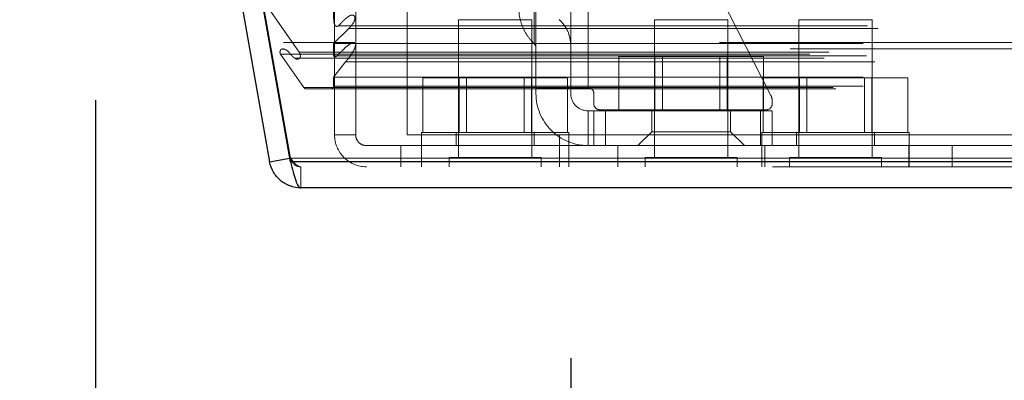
# Model space of a CAD drawing. Header units: inches. Extents: x 0.2 to 10.8, y 0.2 to 8.2.
# Tile 85 of 145: x 3.1453 to 3.3312, y 6.7563 to 6.8244. Entities that reach past the tile are written whole.
import ezdxf

# ---------------------------------------------------------------- set-up
doc = ezdxf.new("R2010")
doc.units = ezdxf.units.IN
doc.header["$MEASUREMENT"] = 0
doc.linetypes.add('HIDDEN', pattern=[0.07500000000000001, 0.05, -0.025])
doc.layers.add('DIMENSIONS', color=140, linetype='Continuous')
doc.styles.add('SLDTEXTSTYLE0', font='TXT', dxfattribs={"width": 0.7})
doc.dimstyles.new('SLDDIMSTYLE1', dxfattribs={"dimtxt": 0.0849609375, "dimasz": 0.13, "dimexe": 0, "dimexo": 0.0625, "dimgap": 0.021240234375, "dimtad": 0, "dimtih": 1, "dimtoh": 1, "dimlfac": 18, "dimrnd": 1e-09, "dimzin": 12, "dimdsep": 46, "dimtxsty": 'SLDTEXTSTYLE0', "dimsah": 1, "dimcen": 0.09, "dimadec": 0, "dimazin": 3, "dimtfac": 1, "dimtmove": 0, "dimatfit": 0, "dimfxl": 0, "dimfrac": 2, "dimtolj": 1, "dimtzin": 12, "dimarcsym": 0})

# ---------------------------------------------------------------- blocks, each defined once
blk = doc.blocks.new('_D_2')
at = {"layer": 'DIMENSIONS'}
for p, q in [((2.973338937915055, 6.947167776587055), (2.973338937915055, 7.197167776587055)), ((3.15996051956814, 6.947167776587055), (2.848338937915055, 6.947167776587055)), ((3.128308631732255, 6.840464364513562), (2.848338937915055, 6.840464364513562)), ((2.973338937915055, 6.559443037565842), (2.973338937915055, 6.840464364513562)), ((2.506311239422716, 6.559443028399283), (2.477781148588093, 6.559443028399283)), ((2.477781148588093, 6.559443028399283), (2.477781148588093, 6.424412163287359)), ((2.758780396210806, 6.559443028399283), (2.787310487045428, 6.559443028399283)), ((2.787310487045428, 6.559443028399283), (2.787310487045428, 6.424412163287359)), ((2.911953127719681, 6.559443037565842), (2.973338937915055, 6.559443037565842)), ((2.477781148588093, 6.424412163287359), (2.506311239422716, 6.424412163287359)), ((2.787310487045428, 6.424412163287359), (2.758780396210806, 6.424412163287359))]:
    blk.add_line(p, q, dxfattribs=at)
for points in [[(2.973338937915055, 6.947167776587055), (2.993338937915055, 7.077167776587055), (2.953338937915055, 7.077167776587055)], [(2.973338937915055, 6.840464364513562), (2.953338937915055, 6.710464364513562), (2.993338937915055, 6.710464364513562)]]:
    blk.add_solid(points, dxfattribs=at)
at = {"layer": 'DIMENSIONS', "char_height": 0.08333333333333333, "attachment_point": 1, "style": 'SLDTEXTSTYLE0'}
for s, insert in [('1.92', (2.506311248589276, 6.685885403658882)), ('48.8', (2.506311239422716, 6.531834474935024))]:
    blk.add_mtext(s, dxfattribs=dict(at, insert=insert))
blk = doc.blocks.new('_D_4')
at = {"layer": 'DIMENSIONS'}
for p, q in [((3.159591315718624, 6.809181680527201), (3.159591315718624, 6.475424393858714)), ((3.249330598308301, 6.760466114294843), (3.249330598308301, 6.475424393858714)), ((3.159591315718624, 6.600424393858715), (2.909591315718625, 6.600424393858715)), ((3.249330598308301, 6.600424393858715), (3.485098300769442, 6.600424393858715)), ((3.60022480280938, 6.600424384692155), (3.571694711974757, 6.600424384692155)), ((3.571694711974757, 6.600424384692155), (3.571694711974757, 6.465393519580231)), ((3.85269395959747, 6.600424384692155), (3.881224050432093, 6.600424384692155)), ((3.881224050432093, 6.600424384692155), (3.881224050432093, 6.465393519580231)), ((3.571694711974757, 6.465393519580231), (3.60022480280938, 6.465393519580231)), ((3.881224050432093, 6.465393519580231), (3.85269395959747, 6.465393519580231))]:
    blk.add_line(p, q, dxfattribs=at)
for points in [[(3.159591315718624, 6.600424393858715), (3.029591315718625, 6.620424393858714), (3.029591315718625, 6.580424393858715)], [(3.249330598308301, 6.600424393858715), (3.379330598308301, 6.580424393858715), (3.379330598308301, 6.620424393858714)]]:
    blk.add_solid(points, dxfattribs=at)
at = {"layer": 'DIMENSIONS', "char_height": 0.08333333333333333, "attachment_point": 1, "style": 'SLDTEXTSTYLE0'}
for s, insert in [('1.62', (3.600224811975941, 6.726866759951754)), ('41.0', (3.60022480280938, 6.572815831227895))]:
    blk.add_mtext(s, dxfattribs=dict(at, insert=insert))

msp = doc.modelspace()

# ---------------------------------------------------------------- linework, layer by layer
at = {"color": 7, "linetype": 'HIDDEN', "lineweight": 18}
for p, q in [((3.242768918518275, 6.87148973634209), (3.242768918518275, 6.811559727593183)), ((3.249330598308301, 6.87148973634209), (3.249330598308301, 6.811559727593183)), ((3.252611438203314, 6.87148973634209), (3.252611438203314, 6.811559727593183)), ((3.252611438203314, 6.87148973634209), (3.252611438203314, 6.811559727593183)), ((3.252611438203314, 6.811559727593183), (3.252611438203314, 6.87148973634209)), ((3.252611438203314, 6.811559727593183), (3.252611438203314, 6.87148973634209)), ((3.252611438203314, 6.871489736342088), (3.252611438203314, 6.811559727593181)), ((3.252611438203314, 6.871489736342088), (3.252611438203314, 6.811559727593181)), ((3.252611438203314, 6.811559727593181), (3.252611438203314, 6.871489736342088)), ((3.252611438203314, 6.811559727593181), (3.252611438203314, 6.871489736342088)), ((3.252611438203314, 6.871489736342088), (3.252611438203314, 6.811559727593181)), ((3.252611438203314, 6.871489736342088), (3.252611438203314, 6.811559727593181)), ((3.252611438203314, 6.811559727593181), (3.252611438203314, 6.871489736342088)), ((3.252611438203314, 6.811559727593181), (3.252611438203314, 6.871489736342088)), ((3.256500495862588, 6.870294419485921), (3.287150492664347, 6.810058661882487)), ((3.190341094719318, 6.832623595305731), (3.196397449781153, 6.798276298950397)), ((3.196403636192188, 6.79827629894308), (3.190347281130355, 6.832623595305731)), ((3.204735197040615, 6.831068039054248), (3.204735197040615, 6.802623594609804)), ((3.208735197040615, 6.831068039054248), (3.208735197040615, 6.802623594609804)), ((3.218420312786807, 6.831068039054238), (3.218420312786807, 6.802623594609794)), ((3.218457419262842, 6.831068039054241), (3.218457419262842, 6.802623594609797)), ((3.19147591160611, 6.827686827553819), (3.198053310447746, 6.818293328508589)), ((3.205379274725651, 6.823223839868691), (3.205395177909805, 6.823223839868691)), ((3.205395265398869, 6.82322383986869), (4.780464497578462, 6.823223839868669)), ((3.24201297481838, 6.824401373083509), (3.228124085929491, 6.824401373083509)), ((3.228124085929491, 6.824401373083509), (3.228124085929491, 6.798359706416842)), ((3.24201297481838, 6.798359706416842), (3.24201297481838, 6.824401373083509)), ((3.279022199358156, 6.824401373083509), (3.265133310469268, 6.824401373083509)), ((3.265133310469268, 6.824401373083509), (3.265133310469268, 6.798359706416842)), ((3.279022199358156, 6.798359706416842), (3.279022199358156, 6.824401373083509)), ((3.306290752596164, 6.824401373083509), (3.292401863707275, 6.824401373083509)), ((3.292401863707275, 6.824401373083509), (3.292401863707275, 6.798359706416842)), ((3.306290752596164, 6.798359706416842), (3.306290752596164, 6.824401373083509)), ((3.204553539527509, 6.819890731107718), (3.207416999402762, 6.822773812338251)), ((3.207416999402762, 6.822773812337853), (4.778405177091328, 6.822773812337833)), ((3.207416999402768, 6.822773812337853), (4.778405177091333, 6.822773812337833)), ((3.208402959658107, 6.820102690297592), (3.195093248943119, 6.820102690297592)), ((3.204553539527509, 6.817594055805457), (3.204553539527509, 6.819890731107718)), ((3.204553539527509, 6.819890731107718), (4.781268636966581, 6.819890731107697)), ((4.777425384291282, 6.820102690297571), (3.208402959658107, 6.820102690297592)), ((3.194518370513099, 6.817903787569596), (4.79130380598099, 6.817903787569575)), ((3.194518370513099, 6.817903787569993), (3.198921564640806, 6.81161537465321)), ((3.19504358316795, 6.818876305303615), (3.195039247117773, 6.818876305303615)), ((4.790782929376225, 6.818876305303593), (3.195043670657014, 6.818876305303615)), ((3.198053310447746, 6.818293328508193), (4.787768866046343, 6.818293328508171)), ((3.204553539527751, 6.817594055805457), (4.781268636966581, 6.817594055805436)), ((3.205165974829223, 6.817589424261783), (4.780649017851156, 6.817589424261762)), ((3.258413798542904, 6.807185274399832), (3.258413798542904, 6.81746305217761)), ((3.265245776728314, 6.81746305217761), (3.258413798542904, 6.81746305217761)), ((3.265245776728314, 6.807185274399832), (3.265245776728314, 6.81746305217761)), ((3.278909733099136, 6.81746305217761), (3.265245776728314, 6.81746305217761)), ((3.266636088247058, 6.81746305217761), (3.266636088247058, 6.807185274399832)), ((3.277519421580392, 6.807185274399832), (3.277519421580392, 6.81746305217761)), ((3.278909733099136, 6.807185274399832), (3.278909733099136, 6.81746305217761)), ((3.285741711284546, 6.81746305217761), (3.278909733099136, 6.81746305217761)), ((3.285741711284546, 6.807185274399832), (3.285741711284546, 6.81746305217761)), ((3.197209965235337, 6.817124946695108), (4.78860506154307, 6.817124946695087)), ((3.204553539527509, 6.81357082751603), (3.206797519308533, 6.816442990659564)), ((3.206797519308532, 6.816442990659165), (4.779024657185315, 6.816442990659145)), ((3.204553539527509, 6.81357082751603), (4.781268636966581, 6.81357082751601)), ((3.204553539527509, 6.811882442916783), (3.204553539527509, 6.81357082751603)), ((3.204553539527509, 6.811882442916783), (4.781268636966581, 6.811882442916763)), ((3.204553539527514, 6.811882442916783), (4.781268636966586, 6.811882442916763)), ((3.221404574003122, 6.803123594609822), (3.221404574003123, 6.8134013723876)), ((3.228236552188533, 6.8134013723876), (3.221404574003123, 6.8134013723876)), ((3.228236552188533, 6.803123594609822), (3.228236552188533, 6.8134013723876)), ((3.241900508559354, 6.813401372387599), (3.228236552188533, 6.8134013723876)), ((3.229626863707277, 6.8134013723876), (3.229626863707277, 6.803123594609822)), ((3.24051019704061, 6.80312359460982), (3.240510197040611, 6.813401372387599)), ((3.241900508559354, 6.80312359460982), (3.241900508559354, 6.813401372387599)), ((3.248732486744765, 6.813401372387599), (3.241900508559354, 6.813401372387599)), ((3.248732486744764, 6.80312359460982), (3.248732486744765, 6.813401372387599)), ((3.285682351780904, 6.803123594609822), (3.285682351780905, 6.8134013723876)), ((3.292514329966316, 6.8134013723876), (3.285682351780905, 6.8134013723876)), ((3.292514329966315, 6.803123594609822), (3.292514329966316, 6.8134013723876)), ((3.306178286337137, 6.813401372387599), (3.292514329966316, 6.8134013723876)), ((3.293904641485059, 6.8134013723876), (3.293904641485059, 6.803123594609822)), ((3.304787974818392, 6.80312359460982), (3.304787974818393, 6.813401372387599)), ((3.306178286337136, 6.80312359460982), (3.306178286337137, 6.813401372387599)), ((3.313010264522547, 6.813401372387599), (3.306178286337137, 6.813401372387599)), ((3.313010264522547, 6.80312359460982), (3.313010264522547, 6.813401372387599)), ((3.198921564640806, 6.81161537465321), (4.786900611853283, 6.81161537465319)), ((3.199408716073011, 6.811326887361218), (4.786413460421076, 6.8113268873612)), ((3.242768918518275, 6.811559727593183), (3.252611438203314, 6.811559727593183)), ((3.242768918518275, 6.810466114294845), (3.242768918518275, 6.811559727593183)), ((3.249330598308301, 6.811559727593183), (3.249330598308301, 6.810466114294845)), ((3.253705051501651, 6.810466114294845), (3.253705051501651, 6.808497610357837)), ((3.287388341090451, 6.80906675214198), (3.287388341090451, 6.808497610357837)), ((3.252611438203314, 6.807185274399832), (3.252611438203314, 6.800623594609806)), ((3.252611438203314, 6.807185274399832), (3.253705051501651, 6.807185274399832)), ((3.252611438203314, 6.800623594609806), (3.252611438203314, 6.807185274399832)), ((3.252611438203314, 6.80718527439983), (3.252611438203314, 6.800623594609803)), ((3.252611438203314, 6.800623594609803), (3.252611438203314, 6.80718527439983)), ((3.252611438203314, 6.80718527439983), (3.252611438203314, 6.800623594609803)), ((3.252611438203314, 6.800623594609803), (3.252611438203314, 6.80718527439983)), ((3.253705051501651, 6.807185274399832), (3.255892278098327, 6.807185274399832)), ((3.253705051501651, 6.800623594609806), (3.253705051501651, 6.807185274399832)), ((3.286294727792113, 6.8074039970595), (3.254798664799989, 6.8074039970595)), ((3.255892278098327, 6.800623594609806), (3.255892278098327, 6.807185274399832)), ((3.285201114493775, 6.807185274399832), (3.255892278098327, 6.807185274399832)), ((3.255892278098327, 6.800623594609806), (3.255892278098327, 6.807185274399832)), ((3.255892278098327, 6.800623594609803), (3.255892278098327, 6.80718527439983)), ((3.255892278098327, 6.800623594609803), (3.255892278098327, 6.80718527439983)), ((3.255892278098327, 6.800623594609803), (3.255892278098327, 6.80718527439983)), ((3.255892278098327, 6.800623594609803), (3.255892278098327, 6.80718527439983)), ((3.264641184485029, 6.807185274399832), (3.264641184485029, 6.803248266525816)), ((3.279514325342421, 6.803248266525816), (3.279514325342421, 6.807185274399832)), ((3.285201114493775, 6.800623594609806), (3.285201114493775, 6.807185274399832)), ((3.285201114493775, 6.807185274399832), (3.287388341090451, 6.807185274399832)), ((3.285201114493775, 6.800623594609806), (3.285201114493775, 6.807185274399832)), ((3.285201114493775, 6.800623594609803), (3.285201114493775, 6.80718527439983)), ((3.285201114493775, 6.800623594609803), (3.285201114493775, 6.80718527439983)), ((3.285201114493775, 6.800623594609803), (3.285201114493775, 6.80718527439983)), ((3.285201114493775, 6.800623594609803), (3.285201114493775, 6.80718527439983)), ((3.287388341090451, 6.800623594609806), (3.287388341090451, 6.807185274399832)), ((3.204735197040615, 6.802623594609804), (3.208735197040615, 6.802623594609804)), ((3.218420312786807, 6.802623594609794), (3.247198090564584, 6.802623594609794)), ((3.248957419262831, 6.80312359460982), (3.221179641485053, 6.803123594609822)), ((3.221179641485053, 6.803123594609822), (3.221179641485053, 6.800623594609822)), ((3.22770741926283, 6.803123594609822), (3.22770741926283, 6.800623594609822)), ((3.242429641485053, 6.800623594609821), (3.242429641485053, 6.80312359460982)), ((3.247198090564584, 6.802623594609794), (4.738586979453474, 6.802623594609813)), ((3.247198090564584, 6.802623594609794), (3.247198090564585, 6.796623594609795)), ((3.247198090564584, 6.802623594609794), (4.738586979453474, 6.802623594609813)), ((3.247235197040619, 6.802623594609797), (3.247198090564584, 6.802623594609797)), ((3.247235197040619, 6.802623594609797), (3.247235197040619, 6.800623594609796)), ((4.738586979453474, 6.802623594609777), (3.247235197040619, 6.802623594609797)), ((4.738586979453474, 6.802623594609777), (3.247235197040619, 6.802623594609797)), ((3.248957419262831, 6.800623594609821), (3.248957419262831, 6.80312359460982)), ((3.264641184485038, 6.803248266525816), (3.262016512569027, 6.800623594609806)), ((3.264641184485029, 6.803248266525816), (3.279514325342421, 6.803248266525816)), ((3.282138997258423, 6.800623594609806), (3.279514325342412, 6.803248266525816)), ((3.313235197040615, 6.80312359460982), (3.285457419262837, 6.803123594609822)), ((3.285457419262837, 6.803123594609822), (3.285457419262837, 6.800623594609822)), ((3.291985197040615, 6.803123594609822), (3.291985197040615, 6.800623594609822)), ((3.306707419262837, 6.800623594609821), (3.306707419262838, 6.80312359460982)), ((3.313235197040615, 6.800623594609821), (3.313235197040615, 6.80312359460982)), ((3.210735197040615, 6.800623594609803), (3.217235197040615, 6.800623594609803)), ((3.217235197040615, 6.800623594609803), (3.217235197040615, 6.796623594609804)), ((3.217235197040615, 6.800623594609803), (3.247198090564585, 6.800623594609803)), ((3.22117964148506, 6.800623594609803), (3.22117964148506, 6.796623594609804)), ((3.247198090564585, 6.800623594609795), (4.738586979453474, 6.800623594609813)), ((3.247235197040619, 6.800623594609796), (3.247235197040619, 6.796623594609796)), ((3.248957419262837, 6.796623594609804), (3.248957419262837, 6.800623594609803)), ((3.258235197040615, 6.800623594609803), (3.258235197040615, 6.796623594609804)), ((3.285420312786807, 6.800623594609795), (3.285420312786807, 6.796623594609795)), ((3.285457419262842, 6.800623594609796), (3.285457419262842, 6.796623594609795)), ((3.286012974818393, 6.796623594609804), (3.286012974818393, 6.800623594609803)), ((3.313198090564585, 6.796623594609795), (3.313198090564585, 6.800623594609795)), ((3.31323519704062, 6.796623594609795), (3.31323519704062, 6.800623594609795)), ((3.321401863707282, 6.800623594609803), (3.321401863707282, 6.796623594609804)), ((3.196284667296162, 6.798256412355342), (3.196397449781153, 6.798276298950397)), ((3.196403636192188, 6.797581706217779), (3.196403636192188, 6.79827629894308)), ((4.789418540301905, 6.798276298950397), (3.196403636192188, 6.79827629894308)), ((3.196403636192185, 6.798276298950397), (4.789418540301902, 6.79827629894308)), ((3.196403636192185, 6.79758170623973), (4.789418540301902, 6.797581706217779)), ((3.24374908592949, 6.798359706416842), (3.226387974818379, 6.798359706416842)), ((3.226387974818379, 6.798359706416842), (3.226387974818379, 6.796623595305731)), ((3.24374908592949, 6.796623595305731), (3.24374908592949, 6.798359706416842)), ((3.280758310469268, 6.798359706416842), (3.263397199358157, 6.798359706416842)), ((3.263397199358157, 6.798359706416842), (3.263397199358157, 6.796623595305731)), ((3.280758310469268, 6.796623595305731), (3.280758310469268, 6.798359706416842)), ((3.308026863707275, 6.798359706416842), (3.290665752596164, 6.798359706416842)), ((3.290665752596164, 6.798359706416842), (3.290665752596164, 6.796623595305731)), ((3.308026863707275, 6.796623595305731), (3.308026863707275, 6.798359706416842)), ((4.787455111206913, 6.796623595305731), (3.198367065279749, 6.796623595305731)), ((3.198367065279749, 6.796623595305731), (3.19836706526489, 6.792623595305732))]:
    msp.add_line(p, q, dxfattribs=at)
at = {"color": 7, "linetype": 'Continuous', "lineweight": 25}
for p, q in [((3.186401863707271, 6.831929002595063), (3.192458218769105, 6.79758170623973)), ((3.196403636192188, 6.797581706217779), (3.190347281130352, 6.831929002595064)), ((3.192458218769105, 6.79758170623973), (3.196284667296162, 6.798256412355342)), ((4.789418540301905, 6.79758170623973), (3.196403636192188, 6.797581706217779)), ((4.787455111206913, 6.792623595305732), (3.19836706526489, 6.792623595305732))]:
    msp.add_line(p, q, dxfattribs=at)
at = {"color": 7, "linetype": 'HIDDEN', "lineweight": 18}
for centre, radius, start, end in [((3.242768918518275, 6.81953446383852), 0.006561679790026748, 0, 48.23660226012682), ((3.241675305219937, 6.819060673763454), 0.001093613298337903, 0, 45.52372756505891), ((3.203997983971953, 6.811882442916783), 0.0005555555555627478, 270.0000000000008, 0), ((3.199408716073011, 6.811882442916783), 0.0005555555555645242, 208.7326247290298, 270.0000000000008), ((3.252611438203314, 6.810466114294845), 0.009842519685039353, 180, 270.0000000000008), ((3.252611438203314, 6.810466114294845), 0.003280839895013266, 180, 270.0000000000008), ((3.252611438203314, 6.810466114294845), 0.001093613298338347, 0, 90), ((3.285201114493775, 6.80906675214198), 0.002187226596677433, 0, 26.96853591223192), ((3.254798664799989, 6.808497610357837), 0.001093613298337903, 180, 270.0000000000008), ((3.286294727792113, 6.808497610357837), 0.001093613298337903, 270.0000000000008, 0), ((3.210735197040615, 6.802623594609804), 0.005999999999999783, 180, 270.0000000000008), ((3.210735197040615, 6.802623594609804), 0.002000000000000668, 180, 270.0000000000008)]:
    msp.add_arc(centre, radius, start, end, dxfattribs=at)
for points, knots in [([(3.2394910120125, 6.826870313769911), (3.239527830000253, 6.826217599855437), (3.239601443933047, 6.824912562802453), (3.240204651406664, 6.823036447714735), (3.241123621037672, 6.821293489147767), (3.242002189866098, 6.820325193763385), (3.242441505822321, 6.81984101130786)], [0, 0, 0, 0, 0.2500292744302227, 0.4999088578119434, 0.7499364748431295, 1, 1, 1, 1]), ([(3.242441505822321, 6.826870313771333), (3.242441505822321, 6.825022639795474), (3.242441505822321, 6.822290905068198), (3.242441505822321, 6.820207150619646), (3.242441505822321, 6.819657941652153), (3.242441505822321, 6.820207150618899), (3.242441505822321, 6.822290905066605), (3.242441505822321, 6.825022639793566), (3.242441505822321, 6.82687031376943)], [3.14159265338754, 3.14159265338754, 3.14159265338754, 3.14159265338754, 3.92699081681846, 4.31968989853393, 4.71238898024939, 5.10508806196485, 5.49778714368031, 6.28318530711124, 6.28318530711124, 6.28318530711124, 6.28318530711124]), ([(3.242441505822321, 6.826870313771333), (3.242441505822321, 6.825022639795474), (3.242441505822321, 6.822290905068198), (3.242441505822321, 6.820207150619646), (3.242441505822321, 6.819657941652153), (3.242441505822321, 6.820207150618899), (3.242441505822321, 6.822290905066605), (3.242441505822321, 6.825022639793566), (3.242441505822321, 6.82687031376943)], [3.14159265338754, 3.14159265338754, 3.14159265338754, 3.14159265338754, 3.92699081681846, 4.31968989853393, 4.71238898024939, 5.10508806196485, 5.49778714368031, 6.28318530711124, 6.28318530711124, 6.28318530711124, 6.28318530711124]), ([(3.242441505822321, 6.82687031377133), (3.242441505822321, 6.825022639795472), (3.242441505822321, 6.822290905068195), (3.242441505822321, 6.820207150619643), (3.242441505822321, 6.81965794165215), (3.242441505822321, 6.820207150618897), (3.242441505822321, 6.822290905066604), (3.242441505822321, 6.825022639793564), (3.242441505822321, 6.826870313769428)], [3.14159265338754, 3.14159265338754, 3.14159265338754, 3.14159265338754, 3.92699081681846, 4.31968989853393, 4.71238898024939, 5.10508806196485, 5.49778714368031, 6.28318530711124, 6.28318530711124, 6.28318530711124, 6.28318530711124]), ([(3.242441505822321, 6.82687031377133), (3.242441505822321, 6.825022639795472), (3.242441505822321, 6.822290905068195), (3.242441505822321, 6.820207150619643), (3.242441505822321, 6.81965794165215), (3.242441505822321, 6.820207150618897), (3.242441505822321, 6.822290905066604), (3.242441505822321, 6.825022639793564), (3.242441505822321, 6.826870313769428)], [3.14159265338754, 3.14159265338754, 3.14159265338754, 3.14159265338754, 3.92699081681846, 4.31968989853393, 4.71238898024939, 5.10508806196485, 5.49778714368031, 6.28318530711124, 6.28318530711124, 6.28318530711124, 6.28318530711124]), ([(3.242441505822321, 6.82687031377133), (3.242441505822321, 6.825022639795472), (3.242441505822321, 6.822290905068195), (3.242441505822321, 6.820207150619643), (3.242441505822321, 6.81965794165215), (3.242441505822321, 6.820207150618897), (3.242441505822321, 6.822290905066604), (3.242441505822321, 6.825022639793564), (3.242441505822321, 6.826870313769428)], [3.14159265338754, 3.14159265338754, 3.14159265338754, 3.14159265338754, 3.92699081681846, 4.31968989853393, 4.71238898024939, 5.10508806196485, 5.49778714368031, 6.28318530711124, 6.28318530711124, 6.28318530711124, 6.28318530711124]), ([(3.242441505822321, 6.82687031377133), (3.242441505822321, 6.825022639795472), (3.242441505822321, 6.822290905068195), (3.242441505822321, 6.820207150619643), (3.242441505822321, 6.81965794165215), (3.242441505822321, 6.820207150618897), (3.242441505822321, 6.822290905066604), (3.242441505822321, 6.825022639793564), (3.242441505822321, 6.826870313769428)], [3.14159265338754, 3.14159265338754, 3.14159265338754, 3.14159265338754, 3.92699081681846, 4.31968989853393, 4.71238898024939, 5.10508806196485, 5.49778714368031, 6.28318530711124, 6.28318530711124, 6.28318530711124, 6.28318530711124]), ([(3.207416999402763, 6.822773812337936), (3.207532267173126, 6.822893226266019), (3.207747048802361, 6.823115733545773), (3.208028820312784, 6.823458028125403), (3.208250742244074, 6.823765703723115), (3.208416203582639, 6.824040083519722), (3.208521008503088, 6.824306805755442), (3.208572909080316, 6.824556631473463), (3.208588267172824, 6.82478212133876), (3.208555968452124, 6.824988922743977), (3.208445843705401, 6.825153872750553), (3.208291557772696, 6.825241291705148), (3.208127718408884, 6.825280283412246), (3.207936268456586, 6.825280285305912), (3.207692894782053, 6.825213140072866), (3.207391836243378, 6.825052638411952), (3.207033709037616, 6.82480676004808), (3.206688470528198, 6.824500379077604), (3.206367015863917, 6.824187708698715), (3.206090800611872, 6.823896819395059), (3.20581983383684, 6.823604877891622), (3.205605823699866, 6.823385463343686), (3.20543920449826, 6.823250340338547), (3.205321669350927, 6.823174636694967), (3.20519210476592, 6.823128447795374), (3.205053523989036, 6.823154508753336), (3.204928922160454, 6.823223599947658), (3.204828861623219, 6.823316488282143), (3.204762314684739, 6.823433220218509), (3.204703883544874, 6.823592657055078), (3.204654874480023, 6.823793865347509), (3.204597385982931, 6.82411337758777), (3.204552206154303, 6.824588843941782), (3.204534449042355, 6.825251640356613), (3.204546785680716, 6.825738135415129), (3.204553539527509, 6.826004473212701)], [0, 0, 0, 0, 0.05219962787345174, 0.09726501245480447, 0.1350835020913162, 0.1658552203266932, 0.1902793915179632, 0.2131614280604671, 0.2326046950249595, 0.2481648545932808, 0.2663591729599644, 0.2887028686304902, 0.3079429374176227, 0.327023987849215, 0.3572809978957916, 0.3963453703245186, 0.4447609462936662, 0.5032692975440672, 0.544746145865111, 0.5863842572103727, 0.6277933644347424, 0.6681887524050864, 0.6841999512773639, 0.70042665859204, 0.7165372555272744, 0.7330177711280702, 0.7507448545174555, 0.7613872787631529, 0.7740462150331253, 0.7894688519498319, 0.8079729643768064, 0.8290578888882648, 0.8744776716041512, 0.931281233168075, 1, 1, 1, 1]), ([(3.206797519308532, 6.816442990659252), (3.20686469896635, 6.816515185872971), (3.206998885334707, 6.816659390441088), (3.207192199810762, 6.816891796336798), (3.207379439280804, 6.817130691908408), (3.207560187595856, 6.817373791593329), (3.207734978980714, 6.817617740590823), (3.207903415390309, 6.81786501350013), (3.208065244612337, 6.818118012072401), (3.208240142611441, 6.818409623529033), (3.208412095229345, 6.818726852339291), (3.208557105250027, 6.819057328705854), (3.20864808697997, 6.819343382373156), (3.208689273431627, 6.81957708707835), (3.20867270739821, 6.819765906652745), (3.208622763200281, 6.819926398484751), (3.208533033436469, 6.820051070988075), (3.208393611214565, 6.820120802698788), (3.208225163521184, 6.820102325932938), (3.208065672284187, 6.820045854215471), (3.207711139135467, 6.819887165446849), (3.207084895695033, 6.819424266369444), (3.206357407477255, 6.818759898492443), (3.205763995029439, 6.818177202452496), (3.205411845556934, 6.81782510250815), (3.20518308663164, 6.817581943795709), (3.20499610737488, 6.817443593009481), (3.204855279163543, 6.817377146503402), (3.204739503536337, 6.817379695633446), (3.204653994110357, 6.81744373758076), (3.204592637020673, 6.817516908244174), (3.204565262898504, 6.817570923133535), (3.204553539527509, 6.817594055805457)], [0, 0, 0, 0, 0.03196267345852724, 0.06384306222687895, 0.09557510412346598, 0.1270600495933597, 0.1582197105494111, 0.1891082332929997, 0.2198099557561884, 0.2503837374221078, 0.2921714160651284, 0.3271640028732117, 0.3551312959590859, 0.3760526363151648, 0.3905024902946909, 0.4055568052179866, 0.4210712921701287, 0.4381167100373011, 0.4626969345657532, 0.483634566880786, 0.5007231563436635, 0.6025883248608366, 0.7504184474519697, 0.8305027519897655, 0.8762067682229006, 0.9146621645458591, 0.9387349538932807, 0.9563171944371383, 0.9703950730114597, 0.9824137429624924, 0.9924684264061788, 1, 1, 1, 1]), ([(3.208165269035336, 6.820079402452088), (3.208245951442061, 6.820104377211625), (3.20834233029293, 6.82013421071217), (3.208434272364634, 6.82008793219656), (3.208449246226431, 6.820080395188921)], [0, 0, 0, 0, 0.8371380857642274, 1, 1, 1, 1]), ([(3.198053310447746, 6.818293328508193), (3.1980870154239, 6.818215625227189), (3.198148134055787, 6.818074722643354), (3.198222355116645, 6.817877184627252), (3.198267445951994, 6.817719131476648), (3.198301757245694, 6.817561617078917), (3.198268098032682, 6.81736531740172), (3.1981463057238, 6.817160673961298), (3.197962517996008, 6.817019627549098), (3.197741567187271, 6.816952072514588), (3.197536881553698, 6.816969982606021), (3.197362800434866, 6.817034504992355), (3.197217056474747, 6.817116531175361), (3.197098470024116, 6.817199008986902), (3.197006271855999, 6.817271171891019), (3.196863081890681, 6.817396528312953), (3.196669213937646, 6.81759946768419), (3.196416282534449, 6.817889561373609), (3.196191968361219, 6.818168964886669), (3.195952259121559, 6.818424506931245), (3.195670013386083, 6.818645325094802), (3.195339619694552, 6.81881682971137), (3.194987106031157, 6.818904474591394), (3.194707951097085, 6.818861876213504), (3.194539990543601, 6.818706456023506), (3.194475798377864, 6.818591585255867), (3.194435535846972, 6.818458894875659), (3.194419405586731, 6.818315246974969), (3.194427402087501, 6.818168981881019), (3.194457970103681, 6.818025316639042), (3.194498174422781, 6.817944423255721), (3.194518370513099, 6.817903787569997)], [0, 0, 0, 0, 0.03507791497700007, 0.06360823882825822, 0.08573389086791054, 0.09992118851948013, 0.1256758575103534, 0.1579680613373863, 0.199162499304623, 0.241550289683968, 0.2782194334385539, 0.3106995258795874, 0.3390023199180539, 0.3627118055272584, 0.3814729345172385, 0.3951231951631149, 0.4533442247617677, 0.5116861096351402, 0.5693972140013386, 0.6175998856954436, 0.6755400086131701, 0.7425291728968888, 0.8061651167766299, 0.8706370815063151, 0.8890105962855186, 0.9071321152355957, 0.9254109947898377, 0.9439119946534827, 0.962529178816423, 0.9811770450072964, 1, 1, 1, 1]), ([(3.196397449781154, 6.798276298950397), (3.196410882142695, 6.798211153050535), (3.196437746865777, 6.798080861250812), (3.196502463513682, 6.797891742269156), (3.196584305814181, 6.797709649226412), (3.196684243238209, 6.797536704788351), (3.196800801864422, 6.79737454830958), (3.196932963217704, 6.797224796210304), (3.197115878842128, 6.797055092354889), (3.197361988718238, 6.796882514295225), (3.197679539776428, 6.796735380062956), (3.198018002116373, 6.796641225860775), (3.198250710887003, 6.796629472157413), (3.198367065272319, 6.796623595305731)], [0, 0, 0, 0, 0.07144899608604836, 0.1428979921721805, 0.2143469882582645, 0.2857959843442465, 0.3572449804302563, 0.4286939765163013, 0.500142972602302, 0.6251072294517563, 0.7500714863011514, 0.8750357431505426, 1, 1, 1, 1]), ([(3.198367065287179, 6.796623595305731), (3.198320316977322, 6.796625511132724), (3.19822682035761, 6.796629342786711), (3.198086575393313, 6.796660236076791), (3.197946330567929, 6.796709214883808), (3.197806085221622, 6.796777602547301), (3.197665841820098, 6.796864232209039), (3.197525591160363, 6.796968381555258), (3.197350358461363, 6.797119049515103), (3.19713990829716, 6.797331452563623), (3.196894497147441, 6.797618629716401), (3.196649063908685, 6.797935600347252), (3.19648544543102, 6.798162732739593), (3.196403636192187, 6.798276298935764)], [0, 0, 0, 0, 0.07144899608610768, 0.1428979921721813, 0.2143469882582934, 0.2857959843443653, 0.3572449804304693, 0.4286939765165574, 0.500142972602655, 0.6251072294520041, 0.7500714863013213, 0.8750357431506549, 1, 1, 1, 1])]:
    msp.add_open_spline(points, degree=3, knots=knots, dxfattribs=at)
at = {"color": 7, "linetype": 'Continuous', "lineweight": 25}
for points in [[(3.198367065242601, 6.792623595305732), (3.197668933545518, 6.792623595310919), (3.196970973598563, 6.792746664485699), (3.195658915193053, 6.793224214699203), (3.195045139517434, 6.793578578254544), (3.193975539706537, 6.794476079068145), (3.193519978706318, 6.795018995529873), (3.192821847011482, 6.796228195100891), (3.192579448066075, 6.796894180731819), (3.192458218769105, 6.797581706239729)], [(3.196403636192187, 6.797581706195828), (3.196567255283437, 6.796894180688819), (3.196730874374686, 6.796228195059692), (3.197058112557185, 6.795018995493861), (3.197221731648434, 6.794476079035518), (3.197548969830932, 6.793578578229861), (3.197712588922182, 6.793224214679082), (3.19803982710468, 6.792746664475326), (3.198203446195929, 6.792623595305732), (3.198367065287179, 6.792623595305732)]]:
    msp.add_open_spline(points, degree=3, knots=[0, 0, 0, 0, 0.25, 0.25, 0.5, 0.5, 0.75, 0.75, 1, 1, 1, 1], dxfattribs=at)

# ---------------------------------------------------------------- dimensions: what is measured, and where the dimension line sits
at = {"layer": 'DIMENSIONS'}
dim = msp.add_linear_dim(base=(2.973338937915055, 6.840464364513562), p1=(3.20996051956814, 6.947167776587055), p2=(3.178308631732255, 6.840464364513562), angle=90.0000000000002, dimstyle='SLDDIMSTYLE1', dxfattribs=at)
dim.commit()
dim.dimension.update_dxf_attribs({"geometry": '_D_2', "text_midpoint": (2.973338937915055, 6.55944303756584), "dimtype": 160})
dim = msp.add_linear_dim(base=(3.249330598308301, 6.600424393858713), p1=(3.159591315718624, 6.859181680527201), p2=(3.249330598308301, 6.810466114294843), dimstyle='SLDDIMSTYLE1', dxfattribs=at)
dim.commit()
dim.dimension.update_dxf_attribs({"geometry": '_D_4', "text_midpoint": (3.726459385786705, 6.600424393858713), "dimtype": 160})

doc.saveas('drawing.dxf')
